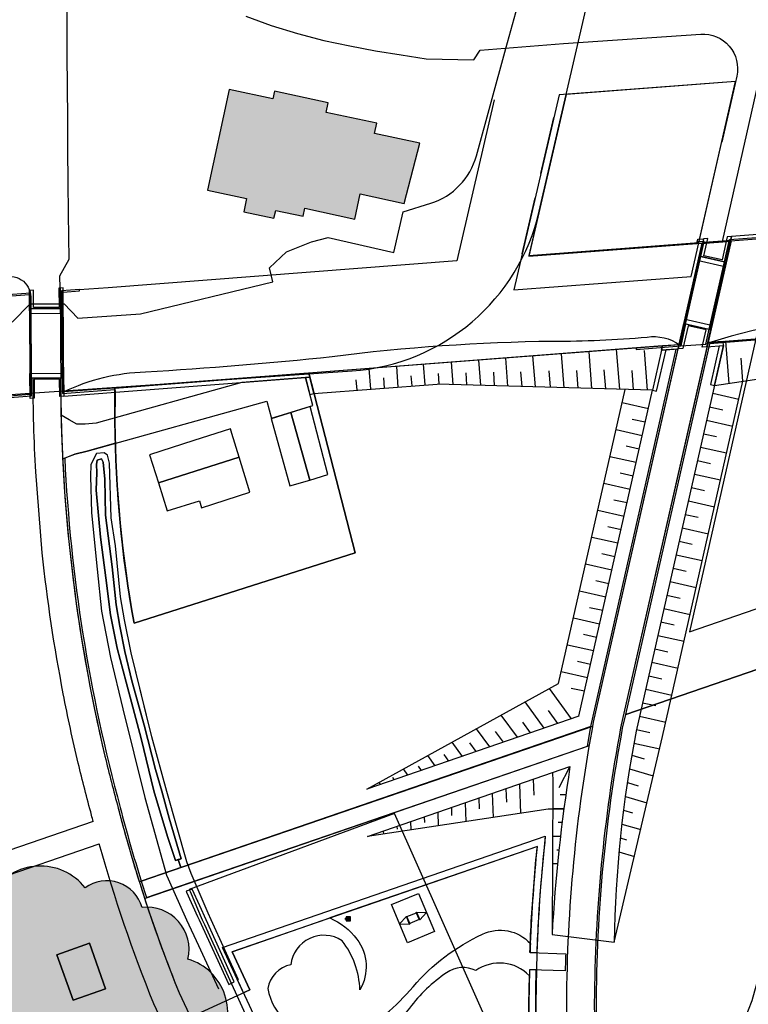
# Model space of a CAD drawing. Header units: metres. Extents: x 89795 to 94000, y 463250 to 466585.
# Tile 151 of 185: x 91113 to 91218, y 465488 to 465631. Entities that reach past the tile are written whole.
import ezdxf

# ---------------------------------------------------------------- set-up
doc = ezdxf.new("R2010")
doc.units = ezdxf.units.M
doc.layers.add('92.1_Bestaande bebouwing - Existing building H', color=7, linetype='Continuous', true_color=0xb5b6af)
doc.layers.add('96.0_forest', color=71, linetype='Continuous')
doc.layers.add('XXX_Background', color=3, linetype='Continuous')
doc.layers.add('96.0_forest H', color=71, linetype='Continuous', transparency=0.5)

msp = doc.modelspace()

# ---------------------------------------------------------------- hatches: boundary and pattern name
at = {"layer": '92.1_Bestaande bebouwing - Existing building H'}
msp.add_hatch(color=256, dxfattribs=at).paths.add_polyline_path([(91170.81, 465612.61), (91164.24, 465614.01), (91164.56, 465615.5), (91157.22, 465617.07), (91157.52, 465618.49), (91149.73, 465620.16), (91149.49, 465619.04), (91143.12, 465620.4), (91140, 465605.8), (91145.66, 465604.59), (91145.25, 465602.67), (91149.64, 465601.73), (91149.89, 465602.87), (91153.86, 465602.02), (91154.11, 465603.17), (91161.37, 465601.62), (91162.15, 465605.25), (91168.53, 465603.88)])
at = {"layer": '96.0_forest H'}
h = msp.add_hatch(color=256, dxfattribs=at)
edge = h.paths.add_edge_path()
edge.add_arc((91115.74, 465499.55), 8.24, 38.1101, 148.1101)
edge.add_arc((91102.5, 465496.82), 9.45, 48.6265, 158.6265)
edge.add_arc((91088.84, 465493.85), 8.05, 52.8447, 162.8447)
edge.add_arc((91075.66, 465488.45), 9.51, 54.8012, 164.8012)
edge.add_arc((91060.97, 465482.9), 9.75, 55.5644, 165.5644)
edge.add_arc((91046.7, 465478.38), 8.47, 55.196, 165.196)
edge.add_arc((91035.13, 465475.8), 5.82, 54.4965, 164.4965)
edge.add_arc((91025.62, 465472.03), 6.61, 53.8194, 163.8194)
edge.add_arc((91016.03, 465469.55), 5.4, 53.0904, 163.0904)
edge.add_arc((91007.53, 465466.8), 5.46, 52.3328, 162.3328)
edge.add_arc((90996.61, 465461.39), 9.09, 51.0586, 161.0586)
edge.add_arc((90984.8, 465460.59), 4.93, 49.3762, 159.3762)
edge.add_arc((90974.58, 465456), 8.45, 48.4944, 158.4944)
edge.add_arc((90963.01, 465452.02), 7.99, 62.3698, 172.3698)
edge.add_arc((90956.46, 465446.81), 6.42, 102.3171, 212.3171)
edge.add_arc((90953.88, 465438.06), 6.03, 118.1056, 228.1056)
edge.add_arc((90953.47, 465427.61), 6.98, 121.2732, 231.2732)
edge.add_arc((90953.15, 465415.39), 7.89, 120.8479, 230.8479)
edge.add_arc((90953.61, 465408.46), 5.5, 171.5216, 281.5216)
edge.add_arc((90961.29, 465402.06), 6.66, 171.2658, 281.2658)
edge.add_arc((90970.98, 465391.98), 9.11, 157.0457, 267.0457)
edge.add_arc((90968.83, 465376.45), 6.64, 75.3369, 185.3369)
edge.add_arc((90956.61, 465370.78), 7.54, 42.0702, 152.0702)
edge.add_arc((90946.52, 465369.74), 5.71, 53.1973, 163.1973)
edge.add_arc((90944.74, 465367.19), 5.59, 131.1814, 241.1814)
edge.add_arc((90949.54, 465364.59), 7.84, 197.0249, 307.0249)
edge.add_arc((90958.12, 465365.96), 8.55, 243.1863, 353.1863)
edge.add_arc((90972.98, 465362.46), 6.83, 158.7088, 268.7088)
edge.add_arc((90979.69, 465352.74), 7.44, 157.144, 267.144)
edge.add_arc((90988.31, 465345.11), 9, 178.7708, 288.7708)
edge.add_arc((90998.24, 465337.47), 7.09, 187.1049, 297.1049)
edge.add_arc((91007.73, 465332.31), 6.36, 190.432, 300.432)
edge.add_arc((91018.05, 465328.38), 7.27, 192.3596, 302.3596)
edge.add_arc((91026.78, 465323.39), 4.97, 193.4031, 303.4031)
edge.add_arc((91037.89, 465321.33), 8.62, 193.9741, 303.9741)
edge.add_arc((91048.42, 465315.61), 5.89, 194.0811, 304.0811)
edge.add_arc((91057.78, 465312.21), 6.25, 193.743, 303.743)
edge.add_arc((91066.24, 465308.18), 5.12, 193.0798, 303.0798)
edge.add_arc((91077.51, 465305.67), 8.66, 191.8638, 301.8638)
edge.add_arc((91091.64, 465300.12), 9.73, 190.6816, 300.6816)
edge.add_arc((91102.29, 465292.8), 5.78, 190.4803, 300.4803)
edge.add_arc((91112.24, 465289.21), 7.15, 191.2227, 301.2227)
edge.add_arc((91122.32, 465284.58), 6.55, 193.1353, 303.1353)
edge.add_arc((91131.76, 465280.36), 5.99, 192.0756, 302.0756)
edge.add_arc((91142.26, 465275.15), 7.31, 179.015, 289.015)
edge.add_arc((91152.27, 465263.46), 9.01, 147.9479, 257.9479)
edge.add_arc((91155.58, 465248.7), 7.9, 131.1129, 241.1129)
edge.add_arc((91154.99, 465237.42), 5.42, 126.4106, 236.4106)
edge.add_arc((91155.4, 465228.05), 5.94, 125.1125, 235.1125)
edge.add_arc((91155.39, 465218.55), 5.73, 126.1556, 236.1556)
edge.add_arc((91158.36, 465206.64), 9.44, 130.7326, 240.7326)
edge.add_arc((91159.86, 465197.55), 6.18, 172.0758, 282.0758)
edge.add_arc((91159.8, 465197.68), 6.32, 282.3176, 392.3176)
edge.add_arc((91162.06, 465208.37), 7.94, 292.8665, 402.8665)
edge.add_arc((91164.36, 465219.65), 6.85, 300.863, 410.863)
edge.add_arc((91165.02, 465229.7), 5.99, 307.7599, 417.7599)
edge.add_arc((91163.41, 465239.77), 6.94, 313.7715, 423.7715)
edge.add_arc((91159.11, 465252.25), 9.66, 319.6482, 429.6482)
edge.add_arc((91154.38, 465266.73), 9.74, 326.1988, 436.1988)
edge.add_arc((91152.3, 465278.35), 4.9, 333.934, 443.934)
edge.add_arc((91143.76, 465283.92), 9.08, 355.6439, 465.6439)
edge.add_arc((91132.94, 465290.87), 8.56, 12.0599, 122.0599)
edge.add_arc((91121.78, 465296.79), 6.75, 11.3985, 121.3985)
edge.add_arc((91113.35, 465301.6), 5, 11.0151, 121.0151)
edge.add_arc((91103.94, 465304.59), 6.96, 10.7586, 120.7586)
edge.add_arc((91090.86, 465308.76), 9.69, 10.7629, 120.7629)
edge.add_arc((91079.67, 465315.65), 6.4, 12.9759, 122.9759)
edge.add_arc((91067.22, 465317.9), 9.49, 19.1585, 129.1585)
edge.add_arc((91052.98, 465321.74), 8.97, 23.0624, 133.0624)
edge.add_arc((91040.41, 465326.45), 6.7, 16.0566, 126.0566)
edge.add_arc((91027.7, 465332.16), 8.77, 358.0398, 468.0398)
edge.add_arc((91016.21, 465340.85), 8.78, 357.7713, 467.7713)
edge.add_arc((91008.79, 465346.89), 5.28, 26.1257, 136.1257)
edge.add_arc((90999.16, 465349.79), 5.87, 7.4177, 117.4177)
edge.add_arc((90987.42, 465358.24), 9.61, 340.2552, 450.2552)
edge.add_arc((90979.9, 465372.47), 8.78, 328.275, 438.275)
edge.add_arc((90977.38, 465388.15), 8.3, 301.322, 411.322)
edge.add_arc((90983.54, 465399.74), 5.2, 259.1132, 369.1132)
edge.add_arc((90992.2, 465408.09), 8.31, 244.9643, 354.9643)
edge.add_arc((91003.17, 465412.58), 5.88, 242.6845, 352.6845)
edge.add_arc((91012.64, 465418.41), 7.52, 241.0154, 351.0154)
edge.add_arc((91024.19, 465423.11), 7.17, 234.9603, 344.9603)
edge.add_arc((91038.31, 465427.77), 9.72, 222.1879, 332.1879)
edge.add_arc((91053.59, 465426.83), 7.58, 208.2415, 318.2415)
edge.add_arc((91066.82, 465424.95), 8.21, 202.7564, 312.7564)
edge.add_arc((91080.21, 465422.18), 8.47, 202.6263, 312.6263)
edge.add_arc((91091.69, 465418.68), 6.36, 205.4377, 315.4377)
edge.add_arc((91104, 465418.47), 8.86, 208.6897, 318.6897)
edge.add_arc((91118.65, 465417.67), 9.46, 212.3023, 322.3023)
edge.add_arc((91130.73, 465415.23), 5.68, 215.9445, 325.9445)
edge.add_arc((91140.94, 465417.02), 7.42, 222.1172, 332.1172)
edge.add_arc((91150.02, 465419.74), 6.68, 247.828, 357.828)
edge.add_arc((91154.13, 465424.21), 5.38, 298.4693, 408.4693)
edge.add_arc((91152.05, 465433.27), 7.56, 318.3007, 428.3007)
edge.add_arc((91150.6, 465443.26), 5.18, 325.0128, 435.0128)
edge.add_arc((91146.83, 465451.45), 6.03, 328.0123, 438.0123)
edge.add_arc((91141.34, 465462.26), 8.34, 323.902, 433.902)
edge.add_arc((91138.48, 465475.17), 7.12, 316.5907, 426.5907)
edge.add_arc((91134.82, 465486.54), 8.1, 323.2411, 433.2411)
edge.add_arc((91131.21, 465495.71), 6.11, 346.6807, 456.6807)
edge.add_arc((91125.36, 465500.32), 5.34, 15.8971, 125.8971)

# ---------------------------------------------------------------- linework, layer by layer
at = {"layer": '96.0_forest'}
msp.add_lwpolyline([(91110.66, 465412.62, 0.520567), (91126.14, 465411.89, 0.520567), (91135.44, 465412.05, 0.520567), (91147.5, 465413.55, 0.520567), (91156.69, 465419.48, 0.520567), (91157.69, 465428.24, 0.520567), (91154.84, 465440.29, 0.520567), (91151.94, 465448.26, 0.520567), (91148.08, 465457.34, 0.520567), (91143.65, 465470.28, 0.520567), (91141.31, 465481.7, 0.520567), (91137.16, 465494.3, 0.520567), (91130.5, 465501.78, 0.520567), (91122.23, 465504.64, 0.520567), (91108.74, 465503.91, 0.520567)], format="xyb", dxfattribs=at)
at = {"layer": 'XXX_Background'}
for p, q in [((91187.56, 465577.28), (91187.22, 465581.76)), ((91175.34, 465580.85), (91175.58, 465577.62)), ((91179.32, 465581.16), (91179.6, 465577.51)), ((91183.58, 465577.39), (91183.27, 465581.46)), ((91114.22, 465579.21), (91119.12, 465579.25)), ((91177.46, 465579.3), (91177.59, 465577.57)), ((91181.47, 465579.39), (91181.61, 465577.45)), ((91185.43, 465579.48), (91185.59, 465577.34)), ((91193.87, 465529.53), (91204.58, 465576.79)), ((91160.29, 465500.19), (91160.05, 465500.24)), ((91160.73, 465500.44), (91160.13, 465500.44)), ((91160.13, 465500.44), (91160.13, 465499.84)), ((91160.23, 465500.34), (91160.63, 465500.34)), ((91160.23, 465500.22), (91160.23, 465500.34)), ((91160.34, 465500.22), (91160.23, 465500.22)), ((91160.24, 465500.32), (91160.39, 465500.17)), ((91160.25, 465500.32), (91160.24, 465500.32)), ((91160.39, 465500.18), (91160.25, 465500.32)), ((91160.29, 465500.19), (91160.43, 465500.19)), ((91160.49, 465500.22), (91160.36, 465500.22)), ((91160.61, 465500.33), (91160.46, 465500.18)), ((91160.47, 465500.18), (91160.62, 465500.32)), ((91160.63, 465500.22), (91160.51, 465500.22)), ((91160.62, 465500.32), (91160.61, 465500.33)), ((91160.63, 465500.34), (91160.63, 465500.22)), ((91160.73, 465499.84), (91160.73, 465500.44)), ((91160.29, 465500.09), (91160.05, 465500.04)), ((91160.13, 465499.84), (91160.73, 465499.84)), ((91160.35, 465500.07), (91160.23, 465500.07)), ((91160.23, 465500.07), (91160.23, 465499.95)), ((91160.23, 465499.95), (91160.63, 465499.95)), ((91160.39, 465500.1), (91160.25, 465499.96)), ((91160.25, 465499.95), (91160.4, 465500.1)), ((91160.25, 465499.96), (91160.25, 465499.95)), ((91160.43, 465500.09), (91160.29, 465500.09)), ((91160.5, 465500.07), (91160.37, 465500.07)), ((91160.47, 465500.1), (91160.61, 465499.96)), ((91160.62, 465499.96), (91160.48, 465500.11)), ((91160.63, 465500.07), (91160.52, 465500.07)), ((91160.61, 465499.96), (91160.62, 465499.96)), ((91160.63, 465499.95), (91160.63, 465500.07))]:
    msp.add_line(p, q, dxfattribs=at)
for points in [[(91103.71, 465575.63), (91160.98, 465579.6, 0.329751), (91188.13, 465602.76), (91223.83, 465756.94), (91233.56, 465876.82)], [(91111.67, 465586.65), (91114.28, 465589.33), (91119.22, 465589.33), (91121.17, 465587.23), (91130.26, 465587.89), (91149.47, 465592.52), (91148.98, 465594.54), (91151.45, 465596.87), (91155.06, 465598.33), (91157.48, 465598.93), (91167.04, 465596.76), (91168.38, 465602.64), (91172.38, 465603.9, 0.254744), (91179.02, 465610.8), (91183.28, 465626.35), (91185.19, 465633.32), (91184.66, 465633.37), (91210.78, 465744.1), (91206.67, 465749.13), (91074.85, 465738.8, 0.066539)], [(91214.72, 465598.36), (91221.2, 465627.02, -0.326166), (91223.87, 465629.35), (91272.25, 465633.57)], [(91145.57, 465631.04), (91149.25, 465629.69), (91153.04, 465628.52), (91156.85, 465627.53), (91160.64, 465626.72), (91164.39, 465626.03), (91168.08, 465625.43), (91171.7, 465624.87), (91178.63, 465624.69), (91179.55, 465626.1), (91191.67, 465627.05), (91211.56, 465628.42, -0.502688), (91216.78, 465622.32), (91214.6, 465612.77)], [(91275.28, 465630.28), (91229.17, 465626.75), (91209.91, 465541.78), (91246.78, 465554.49, -0.067576), (91250.04, 465564.49, 0.067576), (91246.78, 465554.49), (91265.43, 465587.87), (91272.4, 465617.18)], [(91123.41, 465514.24), (90951.77, 465455.3, -0.523642), (90945.15, 465460.16), (90945.56, 465474.9), (90946.18, 465497.08), (90946.02, 465508.41), (90945.62, 465515.73), (90944.55, 465528.12, -0.342056), (90946.54, 465531.21), (91058.48, 465570.62), (91059.63, 465573.1), (91090.56, 465584.56), (91110.14, 465593.05, -0.537433), (91114.34, 465590.32), (91114.37, 465586.01)], [(91162.98, 465436.79, 0.275144), (91192.12, 465487.94, -0.045366), (91196.02, 465528.64), (91209.13, 465586.47), (91213.03, 465585.58), (91199.94, 465527.83, 0.045218), (91196.12, 465487.97, -0.277534), (91164.44, 465433.02, 0.102275)], [(91214.87, 465583.28), (91202.19, 465527.36, 0.045301), (91199.02, 465496.75, 0.0281)], [(91123.41, 465514.24, -0.001099), (91123.17, 465515.17, -0.00807), (91121.24, 465522.71), (91121.24, 465522.71), (91121.23, 465522.71, -0.010964), (91119.07, 465532.78, -0.021588), (91116.02, 465553.19), (91115.08, 465564.94, -0.014276), (91114.7, 465578.57), (91118.68, 465578.59, 0.058354), (91125.11, 465523.74), (91125.11, 465523.74), (91125.11, 465523.74, 0.008215), (91127.04, 465516.19, 0.002566), (91127.59, 465514.08, 0.030523), (91135.88, 465489.41), (91160.18, 465437.68, 0.43682)], [(91196.42, 465485.86, -0.047571), (91200.23, 465527.77), (91200.69, 465529.76), (91243.91, 465544.61, 0.016086)], [(91191.59, 465516.06), (91189.4, 465516.03), (91163.19, 465512.07), (91192.58, 465522.21, 0.024012), (91189.98, 465497.85)], [(91142.19, 465495.96), (91189.01, 465512.11, 0.018407), (91187.77, 465495.22), (91187.72, 465492.72), (91187.62, 465487.92, -0.243037), (91166.23, 465444.36), (91142.19, 465495.96)], [(90928.47, 465370.5), (90925.6, 465355.28), (90931.93, 465354.09), (90941.8, 465406.43), (90943.34, 465416.79), (90944.46, 465426.79), (90944.75, 465445.76, -0.316019), (90948.12, 465450.42), (91124.28, 465511.03)], [(91149.18, 465451.69), (91132.21, 465487.81, -0.028249), (91124.28, 465511.03, -0.028249)], [(91146.14, 465489.83), (91143.56, 465495.37), (91157.72, 465500.26, -0.131785), (91161.67, 465497.2, -0.304142), (91162.1, 465489.84, 0.16171), (91159.51, 465496.97, 0.559147), (91152.09, 465493.47, 0.312546), (91148.73, 465490.04, 0.352697), (91156.72, 465483.11, 0.188545)], [(91165.83, 465486.3, 0.037837), (91169.82, 465490.29, -0.105973), (91179.87, 465497.92, -0.325961), (91186.84, 465496.57, 0.003679), (91186.79, 465495.24), (91191.97, 465495.04, 0.002691), (91191.89, 465492.61), (91186.72, 465492.74, 0.000934), (91186.7, 465491.89, 0.369132), (91178.92, 465492.63, 0.271221), (91174.67, 465492.33, 0.081983), (91169.29, 465487.18, -0.42743)], [(91220.41, 465495.33, -0.197354), (91210.2, 465475.24), (91210.2, 465475.24, 0.421193), (91208.76, 465455.31, -0.109624), (91219.33, 465445.13, -0.205765), (91220.04, 465441.24), (91215.33, 465420.75), (91210.07, 465397.82), (91202.78, 465375.29), (91202.05, 465372.79), (91201.37, 465372.35), (91201.37, 465372.35), (91201.37, 465372.35), (91201.37, 465372.35), (91200.79, 465372.74), (91191.06, 465394.38)], [(91171.93, 465450.65), (91172.61, 465449.97, 0.087928), (91183.11, 465465.29, 0.108615), (91187.62, 465487.92), (91187.62, 465487.89, -0.005244), (91187.69, 465492.72), (91186.72, 465492.74), (91186.62, 465487.85, -0.108355), (91182.19, 465465.69, -0.08576), (91171.93, 465450.65, 0.08576), (91182.19, 465465.69, 0.108355), (91186.62, 465487.85)]]:
    msp.add_lwpolyline(points, format="xyb", dxfattribs=at)
for points in [[(91118.6, 465591.6), (91118.58, 465593.39), (91119.92, 465595.82), (91119.84, 465602.39), (91119.79, 465606.99), (91119.75, 465611.59), (91119.71, 465616.19), (91119.67, 465620.79), (91119.64, 465625.38), (91119.63, 465629.98), (91119.62, 465634.58)], [(91181.6, 465618.89), (91176.17, 465595.54), (91125.56, 465591.66), (91121.36, 465591.34)], [(91192.05, 465619.69), (91186.6, 465596.21), (91210.98, 465598.08)], [(91188.37, 465608.24), (91190.25, 465616.35)], [(91185.65, 465596.56), (91187.54, 465604.67)], [(91222.81, 465598.98), (91222.95, 465599.6), (91216.04, 465599.07), (91215.9, 465598.45), (91268.92, 465602.52)], [(91211.97, 465598.75), (91211.24, 465595.58), (91215.05, 465594.71), (91216.04, 465599.07), (91215.41, 465599.02), (91214.65, 465595.68), (91212.02, 465596.27), (91212.59, 465598.8), (91211.97, 465598.75)], [(91215.9, 465598.45), (91212.55, 465583.71), (91219.47, 465584.24), (91219.42, 465584.03), (91212.3, 465583.49), (91212.79, 465585.64), (91215, 465595.39), (91215.73, 465598.64), (91222.85, 465599.19)], [(91209.37, 465586.41), (91211.58, 465596.17), (91215, 465595.39), (91212.79, 465585.64)], [(91209.37, 465586.41), (91208.65, 465583.21), (91212.3, 465583.49), (91212.79, 465585.64)], [(91214.24, 465583.23), (91212.96, 465577.6), (91213.55, 465577.47), (91214.87, 465583.28)], [(91215.66, 465577.79), (91215.19, 465583.91)], [(91191.33, 465582.08), (91191.71, 465577.16)], [(91195.32, 465582.38), (91195.73, 465577.04)], [(91199.31, 465582.69), (91199.75, 465576.93)], [(91203.33, 465582.57), (91203.77, 465576.81)], [(91213.55, 465577.47), (91245.47, 465582.28)], [(91167.4, 465580.24), (91167.63, 465577.25)], [(91171.58, 465577.56), (91171.35, 465580.55)], [(91217.68, 465578.09), (91217.42, 465581.42)], [(91163.41, 465579.94), (91163.64, 465576.95)], [(91169.51, 465578.9), (91169.62, 465577.41)], [(91173.46, 465579.2), (91173.57, 465577.71)], [(91189.51, 465579.58), (91189.7, 465577.22)], [(91193.52, 465579.67), (91193.72, 465577.1)], [(91197.52, 465579.76), (91197.74, 465576.99)], [(91201.54, 465579.65), (91201.76, 465576.87)], [(91155.44, 465576.32), (91173.31, 465577.69)], [(91161.53, 465578.29), (91161.65, 465576.8)], [(91165.52, 465578.6), (91165.63, 465577.1)], [(91204.58, 465576.79), (91173.31, 465577.69)], [(91190.03, 465521.34), (91190.08, 465520.09), (91189.98, 465497.85), (91199.02, 465496.75), (91206.01, 465526.57), (91217.68, 465578.09)], [(91193.87, 465529.53), (91163.12, 465518.96), (91190.94, 465534.26), (91190.94, 465534.26), (91200.6, 465576.9)], [(91213.3, 465576.35), (91217.09, 465575.49)], [(91203.97, 465574.09), (91200.16, 465574.95)], [(91212.85, 465574.4), (91214.75, 465573.97)], [(91203.52, 465572.14), (91201.62, 465572.57)], [(91212.41, 465572.45), (91216.2, 465571.59)], [(91203.08, 465570.19), (91199.28, 465571.05)], [(91211.97, 465570.49), (91213.87, 465570.07)], [(91131.43, 465528.47), (91128.92, 465538.7), (91127.97, 465543.5), (91127.39, 465546.85), (91126.65, 465554.22), (91126.02, 465558.29), (91125.77, 465566.21), (91125.49, 465567.37), (91124.99, 465567.73), (91123.91, 465567.61), (91123.44, 465566.8), (91123.07, 465565.95), (91123, 465564.32), (91123.16, 465559), (91123.98, 465550.84), (91124.6, 465544.75), (91125.91, 465538.05), (91127.7, 465530.6), (91128.47, 465527.46)], [(91144.5, 465491.27), (91140.52, 465500), (91140.09, 465500.94), (91137.63, 465506.69), (91137.63, 465506.69), (91136.99, 465508.39), (91134.09, 465518.6), (91131.91, 465526.53), (91128.92, 465538.7), (91127.97, 465543.5), (91127.39, 465546.85), (91126.65, 465554.22), (91126.02, 465558.29), (91125.77, 465566.21), (91125.49, 465567.37), (91124.99, 465567.73), (91123.91, 465567.61), (91123.44, 465566.8), (91123.07, 465565.95), (91123, 465564.32), (91123.16, 465559), (91123.98, 465550.84), (91124.6, 465544.75), (91125.91, 465538.05), (91127.7, 465530.6), (91130.88, 465517.71), (91134.02, 465506.46), (91134.02, 465506.46), (91134.27, 465505.92), (91136.97, 465500), (91138.69, 465496.25), (91141.6, 465490)], [(91202.64, 465568.24), (91200.74, 465568.67)], [(91211.53, 465568.54), (91215.32, 465567.69)], [(91202.2, 465566.29), (91198.39, 465567.15)], [(91211.09, 465566.59), (91212.98, 465566.16)], [(91201.76, 465564.34), (91199.85, 465564.77)], [(91210.64, 465564.64), (91214.44, 465563.78)], [(91201.31, 465562.39), (91197.51, 465563.25)], [(91210.2, 465562.69), (91212.1, 465562.26)], [(91200.87, 465560.44), (91198.97, 465560.87)], [(91209.76, 465560.74), (91213.55, 465559.88)], [(91200.43, 465558.49), (91196.63, 465559.35)], [(91209.32, 465558.79), (91211.21, 465558.36)], [(91199.99, 465556.54), (91198.09, 465556.97)], [(91208.87, 465556.84), (91212.67, 465555.98)], [(91199.55, 465554.59), (91195.74, 465555.45)], [(91208.43, 465554.89), (91210.33, 465554.46)], [(91199.1, 465552.64), (91197.2, 465553.07)], [(91207.99, 465552.94), (91211.79, 465552.08)], [(91198.66, 465550.68), (91194.86, 465551.55)], [(91207.55, 465550.99), (91209.45, 465550.56)], [(91198.22, 465548.73), (91196.32, 465549.17)], [(91207.11, 465549.04), (91210.91, 465548.18)], [(91197.78, 465546.78), (91193.97, 465547.65)], [(91206.66, 465547.09), (91208.56, 465546.66)], [(91197.34, 465544.83), (91195.43, 465545.26)], [(91206.22, 465545.14), (91210.02, 465544.28)], [(91196.89, 465542.88), (91193.09, 465543.74)], [(91205.78, 465543.19), (91207.68, 465542.76)], [(91196.45, 465540.93), (91194.55, 465541.36)], [(91205.34, 465541.24), (91209.14, 465540.38)], [(91196.01, 465538.98), (91192.21, 465539.84)], [(91204.9, 465539.29), (91206.8, 465538.86)], [(91195.57, 465537.03), (91193.67, 465537.46)], [(91204.45, 465537.34), (91208.26, 465536.48)], [(91195.13, 465535.08), (91191.32, 465535.94)], [(91204.01, 465535.39), (91205.91, 465534.95)], [(91192.8, 465529.16), (91189.62, 465533.54)], [(91194.68, 465533.13), (91192.78, 465533.56)], [(91203.57, 465533.43), (91207.37, 465532.57)], [(91188.85, 465527.8), (91186.09, 465531.59)], [(91190.83, 465528.48), (91189.46, 465530.36)], [(91203.13, 465531.48), (91205.03, 465531.05)], [(91184.95, 465526.46), (91182.6, 465529.68)], [(91202.69, 465529.53), (91206.49, 465528.67)], [(91130.1, 465505.49), (91195.92, 465528.1)], [(91180.94, 465525.07), (91179.02, 465527.71)], [(91182.92, 465525.75), (91181.77, 465527.32)], [(91186.87, 465527.12), (91185.74, 465528.67)], [(91202.24, 465527.58), (91204.16, 465527.15)], [(91130.87, 465503.11), (91195.42, 465525.28)], [(91176.99, 465523.7), (91175.49, 465525.76)], [(91178.96, 465524.39), (91178.04, 465525.65)], [(91201.87, 465525.62), (91205.61, 465524.77)], [(91173.03, 465522.34), (91171.95, 465523.82)], [(91175.01, 465523.02), (91174.32, 465523.97)], [(91201.57, 465523.88), (91203.34, 465523.35)], [(91169.08, 465520.98), (91168.42, 465521.88)], [(91171.05, 465521.66), (91170.59, 465522.3)], [(91192.58, 465522.21), (91190.99, 465519.12)], [(91201.24, 465521.89), (91204.68, 465520.87)], [(91167.1, 465520.29), (91166.86, 465520.63)], [(91187.25, 465520.37), (91187.33, 465518.05)], [(91165.1, 465519.64), (91164.89, 465519.93)], [(91183.29, 465519.01), (91183.36, 465517.07)], [(91185.27, 465519.69), (91185.42, 465515.43)], [(91200.91, 465519.9), (91202.5, 465519.43)], [(91179.34, 465517.64), (91179.39, 465516.08)], [(91181.31, 465518.33), (91181.44, 465514.83)], [(91191.97, 465518.12), (91191.15, 465518.1)], [(91200.63, 465517.9), (91203.76, 465516.97)], [(91175.38, 465516.28), (91175.42, 465515.1)], [(91177.36, 465516.96), (91177.46, 465514.23)], [(91191.74, 465516.11), (91190.06, 465516.09)], [(91200.35, 465515.89), (91201.65, 465515.51)], [(91171.43, 465514.91), (91171.46, 465514.12)], [(91173.41, 465515.6), (91173.48, 465513.62)], [(91167.47, 465513.55), (91167.49, 465513.14)], [(91169.45, 465514.23), (91169.49, 465513.02)], [(91191.46, 465514.11), (91190.86, 465514.1)], [(91200.1, 465513.88), (91202.85, 465513.07)], [(91142.19, 465495.96), (91189.01, 465512.11)], [(91165.5, 465512.87), (91165.51, 465512.42)], [(91191.21, 465512.1), (91190.04, 465512.09)], [(91199.89, 465511.86), (91200.8, 465511.59)], [(91191.01, 465510.1), (91190.67, 465510.1)], [(91199.69, 465509.83), (91201.93, 465509.17)], [(91190.81, 465508.1), (91190.03, 465508.09)], [(91170.63, 465503.82), (91172.92, 465498.28), (91168.99, 465496.66), (91166.71, 465502.21), (91170.63, 465503.82)], [(91168.85, 465500.49), (91167.85, 465499.43), (91169.3, 465499.38)], [(91170.33, 465501.1), (91171.78, 465501.05), (91170.78, 465499.99)], [(91120.48, 465488.33), (91118.15, 465494.94), (91122.86, 465496.6), (91125.2, 465490), (91120.48, 465488.33)], [(91120.48, 465488.33), (91118.15, 465494.94), (91122.86, 465496.6), (91125.2, 465490), (91120.48, 465488.33)], [(91137.8, 465486.02), (91146.14, 465489.83), (91146.14, 465489.83)]]:
    msp.add_lwpolyline(points, dxfattribs=at)
for points in [[(91216.61, 465621.58), (91191.01, 465619.61), (91184.44, 465591.33), (91210.17, 465593.3)], [(91216.61, 465621.58), (91191.01, 465619.61), (91184.44, 465591.33), (91210.17, 465593.3)], [(91216.61, 465621.58), (91192.05, 465619.69), (91186.63, 465596.34), (91211.29, 465598.23)], [(91170.81, 465612.61), (91164.24, 465614.01), (91164.56, 465615.5), (91157.22, 465617.07), (91157.52, 465618.49), (91149.73, 465620.16), (91149.49, 465619.04), (91143.12, 465620.4), (91140, 465605.8), (91145.66, 465604.59), (91145.25, 465602.67), (91149.64, 465601.73), (91149.89, 465602.87), (91153.86, 465602.02), (91154.11, 465603.17), (91161.37, 465601.62), (91162.15, 465605.25), (91168.53, 465603.88)], [(91211.83, 465598.14), (91210.98, 465598.08), (91211.13, 465598.69), (91211.97, 465598.75)], [(91211.39, 465596.21), (91208.49, 465583.39), (91202.25, 465582.92), (91202.2, 465582.71), (91208.65, 465583.21), (91209.31, 465586.14), (91211.59, 465596.18), (91212.08, 465598.37), (91211.03, 465598.29), (91210.98, 465598.08), (91211.83, 465598.14), (91211.39, 465596.21)], [(91211.39, 465596.21), (91209.18, 465586.46), (91212.98, 465585.59), (91215.19, 465595.35)], [(91114.13, 465591.26), (91114.16, 465587.91), (91119.06, 465587.95), (91119.03, 465591.63), (91118.43, 465591.59), (91118.45, 465588.79), (91114.75, 465588.77), (91114.73, 465591.3)], [(91108.75, 465575.55), (91114.44, 465575.99), (91114.33, 465590.87), (91107.74, 465590.37), (91107.74, 465590.17), (91114.14, 465590.66), (91114.24, 465576.17), (91108.75, 465575.75)], [(91121.44, 465591.22), (91121.43, 465591.42), (91118.83, 465591.22), (91118.94, 465576.33), (91126.54, 465576.91), (91126.54, 465577.11), (91119.14, 465576.55), (91119.03, 465591.03)], [(91114.43, 465578.56), (91118.93, 465578.6), (91118.85, 465588.62), (91114.35, 465588.58)], [(91114.43, 465578.56), (91118.93, 465578.6), (91118.85, 465588.62), (91114.35, 465588.58)], [(91114.35, 465588.58), (91118.85, 465588.62), (91118.98, 465578.6), (91114.4, 465578.56)], [(91208.35, 465582.78), (91209.32, 465587.09), (91213.12, 465586.23), (91212.41, 465583.09), (91211.79, 465583.04), (91212.35, 465585.53), (91209.72, 465586.13), (91208.97, 465582.83)], [(91208.35, 465582.78), (91208.49, 465583.39), (91206.03, 465583.21), (91205.89, 465582.59)], [(91214.87, 465583.28), (91214.82, 465583.88), (91212.55, 465583.71), (91212.41, 465583.09)], [(91205.89, 465582.59), (91204.58, 465576.79), (91205.16, 465576.66), (91206.52, 465582.64)], [(91114.25, 465575.57), (91114.22, 465579.21), (91119.12, 465579.25), (91119.14, 465575.95), (91118.55, 465575.9), (91118.53, 465578.39), (91114.83, 465578.37), (91114.85, 465575.62)], [(91119.14, 465575.95), (91154.83, 465578.68), (91154.68, 465579.27), (91119.14, 465576.55)], [(91155.44, 465576.32), (91154.83, 465578.68), (91154.23, 465578.63), (91154.86, 465576.17)], [(91149.22, 465572.68), (91151.92, 465562.92), (91154.82, 465563.77), (91152.08, 465573.55)], [(91149.22, 465572.68), (91151.92, 465562.92), (91154.82, 465563.77), (91152.08, 465573.55)], [(91149.22, 465572.68), (91151.92, 465562.92), (91154.82, 465563.77), (91152.08, 465573.55)], [(91149.22, 465572.68), (91151.92, 465562.92), (91154.82, 465563.77), (91152.08, 465573.55)], [(91152.08, 465573.55), (91154.82, 465563.77), (91157.47, 465564.55), (91154.91, 465574.42)], [(91152.08, 465573.55), (91154.82, 465563.77), (91157.47, 465564.55), (91154.91, 465574.42)], [(91152.08, 465573.55), (91154.82, 465563.77), (91157.47, 465564.55), (91154.91, 465574.42)], [(91152.08, 465573.55), (91154.82, 465563.77), (91157.47, 465564.55), (91154.91, 465574.42)], [(91144.58, 465567.09), (91143.54, 465570.51), (91143.34, 465571.18), (91138.02, 465569.48), (91131.56, 465567.42), (91132.86, 465563.35)], [(91144.58, 465567.09), (91143.54, 465570.51), (91143.34, 465571.18), (91138.02, 465569.48), (91131.56, 465567.42), (91132.86, 465563.35)], [(91144.58, 465567.09), (91143.54, 465570.51), (91143.34, 465571.18), (91138.02, 465569.48), (91131.56, 465567.42), (91132.86, 465563.35)], [(91144.58, 465567.09), (91143.54, 465570.51), (91143.34, 465571.18), (91138.02, 465569.48), (91131.56, 465567.42), (91132.86, 465563.35)], [(91130.81, 465528.21), (91129, 465534.67), (91128.01, 465538.92), (91127.29, 465542.56), (91126.75, 465545.66), (91126.14, 465551.17), (91125.21, 465558.68), (91125.1, 465563.89), (91124.84, 465566.34), (91124.63, 465566.85), (91123.99, 465566.64), (91123.91, 465566.04), (91123.92, 465564.86), (91123.85, 465562.29), (91124.47, 465555.47), (91125.25, 465549.59), (91125.91, 465544.2), (91126.88, 465539.41), (91128.2, 465534.44), (91130.37, 465526.28), (91132.2, 465518.68), (91134.17, 465512.1), (91135.37, 465508.58), (91136.16, 465508.85), (91134.41, 465514.73), (91133.37, 465518.66), (91132.45, 465521.78)], [(91144.58, 465567.09), (91132.86, 465563.35), (91134.16, 465559.28), (91138.81, 465560.76), (91139.13, 465559.76), (91146.13, 465561.99)], [(91144.58, 465567.09), (91132.86, 465563.35), (91134.16, 465559.28), (91138.81, 465560.76), (91139.13, 465559.76), (91146.13, 465561.99)], [(91144.58, 465567.09), (91132.86, 465563.35), (91134.16, 465559.28), (91138.81, 465560.76), (91139.13, 465559.76), (91146.13, 465561.99)], [(91144.58, 465567.09), (91132.86, 465563.35), (91134.16, 465559.28), (91138.81, 465560.76), (91139.13, 465559.76), (91146.13, 465561.99)], [(91195.11, 465525.2), (91195.6, 465528.01), (91130.38, 465505.59), (91131.15, 465503.21)], [(91173.99, 465500), (91167.13, 465515.42), (91137.35, 465504.38), (91137.46, 465504.09), (91139.24, 465500), (91139.54, 465499.33), (91145.23, 465486.91), (91154.58, 465466.31), (91157.73, 465459.34), (91157.93, 465458.9), (91159.81, 465454.93), (91188.38, 465467.63), (91186.44, 465472.01)], [(91143.87, 465490.98), (91139.79, 465500), (91138.89, 465502), (91137.75, 465504.43), (91137.75, 465504.43), (91137.75, 465504.43), (91136.91, 465504.14), (91136.91, 465504.14), (91136.95, 465504.01), (91138.56, 465500.47), (91138.78, 465500), (91143.09, 465490.63)], [(91168.85, 465500.49), (91168.89, 465500.51), (91169.35, 465499.4), (91169.3, 465499.38)], [(91168.91, 465500.46), (91170.3, 465501.03), (91170.72, 465500.02), (91169.33, 465499.44)], [(91170.28, 465501.08), (91170.33, 465501.1), (91170.78, 465499.99), (91170.74, 465499.97)], [(91122.86, 465496.6), (91118.15, 465494.94), (91120.48, 465488.33), (91125.2, 465490)]]:
    msp.add_lwpolyline(points, close=True, dxfattribs=at)
at = {"layer": 'XXX_Background', "linetype": 'Continuous'}
for points in [[(91162.98, 465436.79, 0.275144), (91192.12, 465487.94, -0.045366), (91196.02, 465528.64), (91211.77, 465598.14), (91215.95, 465598.46), (91199.94, 465527.83, 0.045218), (91196.12, 465487.97, -0.277534), (91164.44, 465433.02, 0.39475)], [(91118.6, 465591.6), (91118.69, 465577.14, 0.05682), (91125.11, 465523.74), (91125.11, 465523.74, 0.008215), (91127.04, 465516.19, 0.033092), (91135.88, 465489.41), (91160.18, 465437.68, 0.43682)]]:
    msp.add_lwpolyline(points, format="xyb", dxfattribs=at)
at = {"layer": 'XXX_Background', "const_width": 0.3}
msp.add_lwpolyline([(91215.9, 465598.45), (91211.83, 465598.14)], dxfattribs=at)
at = {"layer": 'XXX_Background'}
for points in [[(91249.45, 465564.06, 0.140534), (91243.93, 465541.98, -0.058334), (91240.32, 465523.75, -0.006999), (91239.6, 465521.63, 0.266445), (91243.25, 465526.81, -0.120047), (91244.93, 465533.24, 0.12816), (91246.4, 465541.4, -0.07711), (91249.54, 465557.45, -0.050845), (91251.62, 465563.4, -0.049361), (91254, 465568.94, 0.099903), (91255.76, 465578.99), (91255.76, 465578.99, 0.049237), (91255.76, 465583.82, 0.501654), (91250.99, 465588.37, -0.025411), (91237.2, 465587.5, 0.079291), (91213.05, 465583.74), (91250.88, 465586.41, -0.616558), (91253.8, 465581.49, 0.140902), (91251.62, 465574.18, -0.122405)], [(91200.69, 465529.76), (91212.92, 465583.73), (91250.88, 465586.41, -0.616558), (91253.8, 465581.49, 0.140902), (91251.62, 465574.18, -0.122388), (91249.45, 465564.06, 0.125644), (91243.91, 465544.61)], [(91208.49, 465583.39), (91119.14, 465576.55, -0.106504), (91130.99, 465579.46, 0.01212), (91158.07, 465581.69, -0.028433), (91190.09, 465583.92, 0.024141), (91203.77, 465584.5, -0.19023), (91208.49, 465583.39)], [(91195.6, 465528.01), (91207.98, 465582.75), (91205.89, 465582.59), (91206.03, 465583.21), (91154.68, 465579.27), (91161.41, 465553.23), (91129.34, 465543.01, -0.039107), (91126.62, 465569.1), (91122.55, 465567.97), (91120.74, 465567.5), (91119.27, 465566.96, 0.054296), (91127.33, 465516.27, 0.013317), (91130.39, 465505.59), (91136.14, 465507.57), (91135.76, 465508.72), (91135.37, 465508.58), (91134.17, 465512.1), (91132.2, 465518.68), (91130.37, 465526.28), (91128.2, 465534.44), (91126.88, 465539.41), (91125.91, 465544.2), (91125.25, 465549.59), (91124.47, 465555.47), (91123.85, 465562.29), (91123.92, 465564.86), (91123.91, 465566.04), (91123.99, 465566.64), (91124.63, 465566.85), (91124.84, 465566.34), (91125.1, 465563.89), (91125.21, 465558.68), (91126.14, 465551.17), (91126.75, 465545.66), (91127.29, 465542.56), (91128.01, 465538.92), (91129, 465534.67), (91130.81, 465528.21), (91132.45, 465521.78), (91133.37, 465518.66), (91134.41, 465514.73), (91136.16, 465508.85), (91135.76, 465508.72), (91136.14, 465507.57)], [(91154.68, 465579.27), (91161.41, 465553.23), (91129.34, 465543.01, -0.043764), (91126.57, 465572.22), (91126.54, 465577.11)], [(91154.68, 465579.27), (91161.41, 465553.23), (91129.34, 465543.01, -0.043764), (91126.57, 465572.22), (91126.54, 465577.11)], [(91154.68, 465579.27), (91161.41, 465553.23), (91129.34, 465543.01, -0.043764), (91126.57, 465572.22), (91126.54, 465577.11)], [(91154.68, 465579.27), (91126.54, 465577.11), (91126.58, 465576.51), (91126.57, 465572.14, 0.043638), (91129.34, 465543.01), (91161.41, 465553.23)], [(91154.68, 465579.27), (91161.41, 465553.23), (91129.34, 465543.01, -0.043764), (91126.57, 465572.22), (91126.54, 465577.11)], [(91154.68, 465579.27), (91161.41, 465553.23), (91129.34, 465543.01, -0.043764), (91126.57, 465572.22), (91126.54, 465577.11)], [(91154.68, 465579.27), (91161.41, 465553.23), (91129.34, 465543.01, -0.043764), (91126.57, 465572.22), (91126.54, 465577.11)], [(91154.68, 465579.27), (91126.54, 465577.11), (91126.58, 465576.51), (91126.57, 465572.14, 0.043638), (91129.34, 465543.01), (91161.41, 465553.23)], [(91149.26, 465572.69), (91155.27, 465574.58), (91154.23, 465578.63), (91144.97, 465577.92), (91123.86, 465572.02), (91122.25, 465571.86), (91121.05, 465571.89), (91119.93, 465572.5), (91118.75, 465573.17, 0.006663), (91118.97, 465566.85), (91120.74, 465567.5), (91122.55, 465567.97), (91148.6, 465575.21)], [(91149.26, 465572.69), (91155.27, 465574.58), (91154.23, 465578.63), (91144.97, 465577.92), (91123.86, 465572.02), (91122.25, 465571.86), (91121.05, 465571.89), (91119.93, 465572.5), (91118.75, 465573.17, 0.006663), (91118.97, 465566.85), (91120.74, 465567.5), (91122.55, 465567.97), (91148.6, 465575.21)], [(91146.14, 465489.83), (91145.24, 465489.41), (91142.19, 465495.96), (91189.01, 465512.11, 0.007334), (91188.37, 465505.39, 0.011071), (91187.77, 465495.22), (91186.77, 465495.24), (91186.77, 465495.26, -0.011071), (91187.37, 465505.47, -0.005628), (91187.85, 465510.65), (91143.56, 465495.37)], [(91186.84, 465496.57, -0.009997), (91187.85, 465510.65), (91157.72, 465500.26, -0.131785), (91161.67, 465497.2, -0.304142), (91162.1, 465489.84, 0.16171), (91159.51, 465496.97, 0.559147), (91152.09, 465493.47, 0.312546), (91148.73, 465490.04, 0.352697), (91156.72, 465483.11, 0.188545), (91165.83, 465486.3, 0.037837), (91169.82, 465490.29, -0.105973), (91179.87, 465497.92, -0.325962)], [(91177.35, 465479.51, 0.253248), (91169.68, 465480.02, -0.142904), (91172.82, 465481.3), (91172.82, 465481.3, -0.30532), (91182.77, 465475.97, -0.144101), (91183.99, 465470.4, 0.08422), (91186.62, 465487.85), (91186.7, 465491.89, 0.369132), (91178.92, 465492.63, 0.271221), (91174.67, 465492.33, 0.081983), (91169.29, 465487.18, -0.42743), (91148.54, 465484.68), (91162.33, 465455.08, -0.083168), (91162.1, 465456.05), (91162.1, 465456.05, -0.365249), (91165.16, 465460.27, -0.049664), (91165.76, 465460.35, 0.102576), (91174.5, 465462.56, 0.06126), (91177.84, 465464.67, 0.431716), (91178.24, 465470.54, 0.013478), (91177.78, 465471, 0.075839), (91179.18, 465473, 0.384396)]]:
    msp.add_lwpolyline(points, format="xyb", close=True, dxfattribs=at)
for radius in [0.054, 0.051]:
    msp.add_circle((91160.43, 465500.14), radius, dxfattribs=at)
msp.add_arc((91160.43, 465500.14), 0.054, 270.1113, 90.1113, dxfattribs=at)
for centre, major_axis, start_param, end_param in [((91160.05, 465500.14), (0.0002, -0.1), 3.09227, 6.332508), ((91160.29, 465500.14), (0.0001, -0.054), 3.141593, 6.283185), ((91160.29, 465500.14), (0.0001, -0.054), 3.141593, 6.283185)]:
    msp.add_ellipse(centre, major_axis=major_axis, ratio=0.258819, start_param=start_param, end_param=end_param, dxfattribs=at)
for points, knots in [([(91160.04, 465500.03), (91160.03, 465500.04), (91160.02, 465500.04), (91160.01, 465500.07), (91160.01, 465500.1), (91160.01, 465500.13), (91160.01, 465500.16), (91160.01, 465500.19), (91160.02, 465500.22), (91160.02, 465500.24), (91160.03, 465500.24), (91160.04, 465500.25), (91160.05, 465500.24), (91160.05, 465500.24)], [0, 0, 0.167609, 0.409128, 0.786275, 1.12609, 1.454894, 1.78086, 2.107239, 2.437794, 2.783233, 2.970186, 3.214993, 3.396621, 3.478494, 3.478494]), ([(91160.05, 465500.04), (91160.05, 465500.04), (91160.04, 465500.03)], [5.9462836, 5.9462836, 6.0849398, 6.2831853, 6.2831853])]:
    msp.add_open_spline(points, degree=1, knots=knots, dxfattribs=at)

doc.saveas('drawing.dxf')
